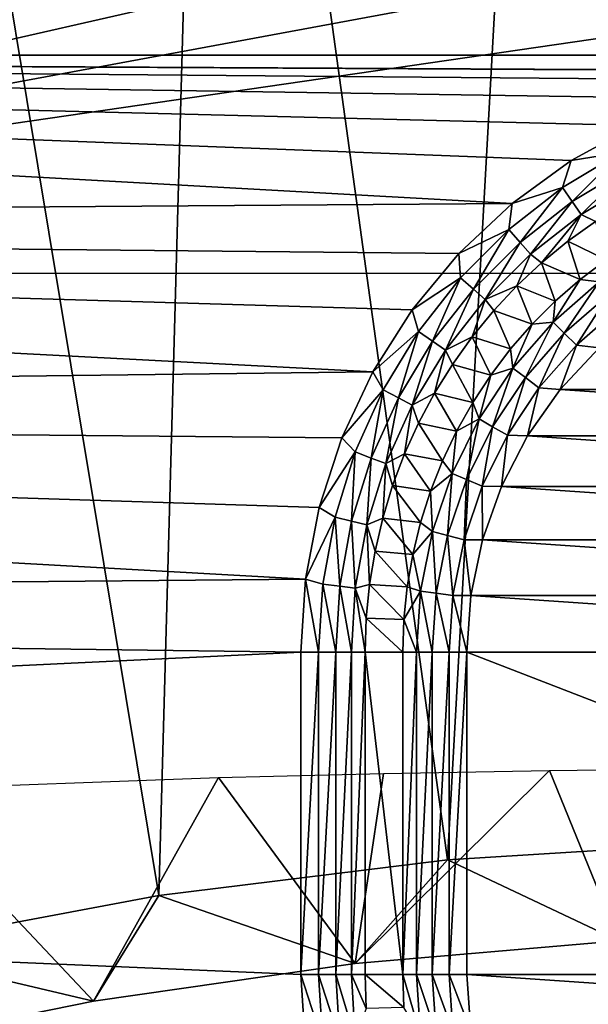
# Model space of a CAD drawing. Header units: millimetres. Extents: x -60 to 60, y -60 to 60.
# Tile 230 of 256: x -7.61 to -2.6, y 40.07 to 48.75. Entities that reach past the tile are written whole.
import ezdxf

# ---------------------------------------------------------------- set-up
doc = ezdxf.new("R2010")
doc.units = ezdxf.units.MM
doc.header["$LTSCALE"] = 81.481481
for name, color, linetype in [('209', 7, 'CONTINUOUS'), ('210', 7, 'CONTINUOUS'), ('249', 7, 'CONTINUOUS'), ('25', 7, 'CONTINUOUS'), ('27', 7, 'CONTINUOUS'), ('28', 7, 'CONTINUOUS'), ('3', 7, 'CONTINUOUS'), ('322', 7, 'CONTINUOUS'), ('6', 7, 'CONTINUOUS'), ('77', 7, 'CONTINUOUS'), ('79', 7, 'CONTINUOUS'), ('80', 7, 'CONTINUOUS'), ('81', 7, 'CONTINUOUS'), ('83', 7, 'CONTINUOUS'), ('84', 7, 'CONTINUOUS')]:
    doc.layers.add(name, color=color, linetype=linetype)

msp = doc.modelspace()

# ---------------------------------------------------------------- linework, layer by layer
at = {"layer": '209', "color": 151, "linetype": 'Continuous', "true_color": 0x7dbfed}
for points in [[(-2.9806, 56.8719, 28.5), (-1.2813, 41.4998, 28.5), (0, 56.95, 28.5), (-2.9806, 56.8719, 28.5)], [(-5.9529, 56.638, 28.5), (-3.8393, 41.3417, 28.5), (-2.9806, 56.8719, 28.5), (-5.9529, 56.638, 28.5)], [(-3.8393, 41.3417, 28.5), (-1.2813, 41.4998, 28.5), (-2.9806, 56.8719, 28.5), (-3.8393, 41.3417, 28.5)], [(-8.909, 56.2488, 28.5), (-6.3826, 41.026, 28.5), (-5.9529, 56.638, 28.5), (-8.909, 56.2488, 28.5)], [(-6.3826, 41.026, 28.5), (-3.8393, 41.3417, 28.5), (-5.9529, 56.638, 28.5), (-6.3826, 41.026, 28.5)], [(-8.9016, 40.5541, 28.5), (-6.3826, 41.026, 28.5), (-8.909, 56.2488, 28.5), (-8.9016, 40.5541, 28.5)]]:
    msp.add_3dface(points, dxfattribs=at)
at = {"layer": '210', "color": 151, "linetype": 'Continuous', "true_color": 0x7dbfed}
for points in [[(0, 53.0044, 25.5), (2.8985, 52.9251, 25.5), (-16.7506, 46.5094, 25.5), (0, 53.0044, 25.5)], [(-2.8985, 52.9251, 25.5), (0, 53.0044, 25.5), (-16.7506, 46.5094, 25.5), (-2.8985, 52.9251, 25.5)], [(-5.7882, 52.6874, 25.5), (-2.8985, 52.9251, 25.5), (-16.7506, 46.5094, 25.5), (-5.7882, 52.6874, 25.5)], [(2.8985, 52.9251, 25.5), (5.7882, 52.6874, 25.5), (-16.7506, 46.5094, 25.5), (2.8985, 52.9251, 25.5)], [(-8.6608, 52.292, 25.5), (-5.7882, 52.6874, 25.5), (-16.7506, 46.5094, 25.5), (-8.6608, 52.292, 25.5)], [(5.7882, 52.6874, 25.5), (8.6608, 52.292, 25.5), (-16.7506, 46.5094, 25.5), (5.7882, 52.6874, 25.5)], [(8.6608, 52.292, 25.5), (11.5072, 51.7402, 25.5), (-16.7506, 46.5094, 25.5), (8.6608, 52.292, 25.5)], [(11.5072, 51.7402, 25.5), (14.3194, 51.0335, 25.5), (-16.7506, 46.5094, 25.5), (11.5072, 51.7402, 25.5)], [(-16.7506, 46.5094, 25.5), (14.3194, 51.0335, 25.5), (16.7506, 46.5094, 25.5), (-16.7506, 46.5094, 25.5)]]:
    msp.add_3dface(points, dxfattribs=at)
at = {"layer": '249', "color": 151, "linetype": 'Continuous', "true_color": 0x7dbfed}
for points in [[(-1.2813, 41.4998, 28.5), (-3.8393, 41.3417, 28.5), (-2.3302, 40.6266, 25.6186), (-1.2813, 41.4998, 28.5)], [(-3.8393, 41.3417, 28.5), (-6.3826, 41.026, 28.5), (-4.6528, 40.4267, 25.6195), (-3.8393, 41.3417, 28.5)], [(-2.3302, 40.6266, 25.6186), (-3.8393, 41.3417, 28.5), (-4.6528, 40.4267, 25.6195), (-2.3302, 40.6266, 25.6186)], [(-6.3826, 41.026, 28.5), (-8.9016, 40.5541, 28.5), (-6.9603, 40.0944, 25.621), (-6.3826, 41.026, 28.5)], [(-4.6528, 40.4267, 25.6195), (-6.3826, 41.026, 28.5), (-6.9603, 40.0944, 25.621), (-4.6528, 40.4267, 25.6195)], [(-6.9603, 40.0944, 25.621), (-8.9016, 40.5541, 28.5), (-9.2452, 39.6306, 25.6232), (-6.9603, 40.0944, 25.621)]]:
    msp.add_3dface(points, dxfattribs=at)
at = {"layer": '25', "color": 7, "linetype": 'Continuous', "true_color": 0xf5f5f5}
for points in [[(-4.5657, 40.3291, -3.2343), (-4.2244, 40.0401, -3.5657), (-4.5559, 40.0304, -3.2343), (-4.5657, 40.3291, -3.2343)], [(-4.2343, 40.3291, -3.5657), (-4.2244, 40.0401, -3.5657), (-4.5657, 40.3291, -3.2343), (-4.2343, 40.3291, -3.5657)]]:
    msp.add_3dface(points, dxfattribs=at)
at = {"layer": '27', "color": 7, "linetype": 'Continuous', "true_color": 0xf5f5f5}
for points in [[(-2.5366, 46.9672, -3.2343), (-2.4418, 46.6303, -3.5657), (-2.7794, 46.7932, -3.2343), (-2.5366, 46.9672, -3.2343)], [(-2.7794, 46.7932, -3.2343), (-2.6722, 46.4556, -3.5657), (-3.0104, 46.6036, -3.2343), (-2.7794, 46.7932, -3.2343)], [(-2.4418, 46.6303, -3.5657), (-2.6722, 46.4556, -3.5657), (-2.7794, 46.7932, -3.2343), (-2.4418, 46.6303, -3.5657)], [(-3.0104, 46.6036, -3.2343), (-2.8901, 46.2655, -3.5657), (-3.2284, 46.3994, -3.2343), (-3.0104, 46.6036, -3.2343)], [(-2.6722, 46.4556, -3.5657), (-2.8901, 46.2655, -3.5657), (-3.0104, 46.6036, -3.2343), (-2.6722, 46.4556, -3.5657)], [(-3.2284, 46.3994, -3.2343), (-3.0946, 46.0611, -3.5657), (-3.4327, 46.1813, -3.2343), (-3.2284, 46.3994, -3.2343)], [(-2.8901, 46.2655, -3.5657), (-3.0946, 46.0611, -3.5657), (-3.2284, 46.3994, -3.2343), (-2.8901, 46.2655, -3.5657)], [(-3.4327, 46.1813, -3.2343), (-3.2846, 45.8432, -3.5657), (-3.6222, 45.9504, -3.2343), (-3.4327, 46.1813, -3.2343)], [(-3.0946, 46.0611, -3.5657), (-3.2846, 45.8432, -3.5657), (-3.4327, 46.1813, -3.2343), (-3.0946, 46.0611, -3.5657)], [(-3.6222, 45.9504, -3.2343), (-3.4593, 45.6128, -3.5657), (-3.7962, 45.7075, -3.2343), (-3.6222, 45.9504, -3.2343)], [(-3.2846, 45.8432, -3.5657), (-3.4593, 45.6128, -3.5657), (-3.6222, 45.9504, -3.2343), (-3.2846, 45.8432, -3.5657)], [(-3.7962, 45.7075, -3.2343), (-3.6179, 45.371, -3.5657), (-3.954, 45.4538, -3.2343), (-3.7962, 45.7075, -3.2343)], [(-3.4593, 45.6128, -3.5657), (-3.6179, 45.371, -3.5657), (-3.7962, 45.7075, -3.2343), (-3.4593, 45.6128, -3.5657)], [(-3.954, 45.4538, -3.2343), (-3.7596, 45.119, -3.5657), (-4.0948, 45.1903, -3.2343), (-3.954, 45.4538, -3.2343)], [(-3.6179, 45.371, -3.5657), (-3.7596, 45.119, -3.5657), (-3.954, 45.4538, -3.2343), (-3.6179, 45.371, -3.5657)], [(-4.0948, 45.1903, -3.2343), (-3.8838, 44.8579, -3.5657), (-4.2181, 44.9182, -3.2343), (-4.0948, 45.1903, -3.2343)], [(-3.7596, 45.119, -3.5657), (-3.8838, 44.8579, -3.5657), (-4.0948, 45.1903, -3.2343), (-3.7596, 45.119, -3.5657)], [(-4.2181, 44.9182, -3.2343), (-3.9898, 44.5889, -3.5657), (-4.3234, 44.6385, -3.2343), (-4.2181, 44.9182, -3.2343)], [(-3.8838, 44.8579, -3.5657), (-3.9898, 44.5889, -3.5657), (-4.2181, 44.9182, -3.2343), (-3.8838, 44.8579, -3.5657)], [(-4.3234, 44.6385, -3.2343), (-4.0773, 44.3134, -3.5657), (-4.4101, 44.3526, -3.2343), (-4.3234, 44.6385, -3.2343)], [(-3.9898, 44.5889, -3.5657), (-4.0773, 44.3134, -3.5657), (-4.3234, 44.6385, -3.2343), (-3.9898, 44.5889, -3.5657)], [(-4.4101, 44.3526, -3.2343), (-4.1458, 44.0324, -3.5657), (-4.478, 44.0617, -3.2343), (-4.4101, 44.3526, -3.2343)], [(-4.0773, 44.3134, -3.5657), (-4.1458, 44.0324, -3.5657), (-4.4101, 44.3526, -3.2343), (-4.0773, 44.3134, -3.5657)], [(-4.478, 44.0617, -3.2343), (-4.1949, 43.7475, -3.5657), (-4.5266, 43.7669, -3.2343), (-4.478, 44.0617, -3.2343)], [(-4.1458, 44.0324, -3.5657), (-4.1949, 43.7475, -3.5657), (-4.478, 44.0617, -3.2343), (-4.1458, 44.0324, -3.5657)], [(-4.5266, 43.7669, -3.2343), (-4.2244, 43.4599, -3.5657), (-4.5559, 43.4696, -3.2343), (-4.5266, 43.7669, -3.2343)], [(-4.1949, 43.7475, -3.5657), (-4.2244, 43.4599, -3.5657), (-4.5266, 43.7669, -3.2343), (-4.1949, 43.7475, -3.5657)], [(-4.5559, 43.4696, -3.2343), (-4.2343, 43.1709, -3.5657), (-4.5657, 43.1709, -3.2343), (-4.5559, 43.4696, -3.2343)], [(-4.2244, 43.4599, -3.5657), (-4.2343, 43.1709, -3.5657), (-4.5559, 43.4696, -3.2343), (-4.2244, 43.4599, -3.5657)]]:
    msp.add_3dface(points, dxfattribs=at)
at = {"layer": '28', "color": 7, "linetype": 'Continuous', "true_color": 0xf5f5f5}
for points in [[(-4.2343, 43.1709, -3.5657), (-4.2343, 40.3291, -3.5657), (-4.5657, 43.1709, -3.2343), (-4.2343, 43.1709, -3.5657)], [(-4.2343, 40.3291, -3.5657), (-4.5657, 40.3291, -3.2343), (-4.5657, 43.1709, -3.2343), (-4.2343, 40.3291, -3.5657)]]:
    msp.add_3dface(points, dxfattribs=at)
at = {"layer": '3', "color": 7, "linetype": 'Continuous', "true_color": 0xf5f5f5}
for points in [[(-24.2131, 49.7933, -3), (26.8289, 48.4341, -3), (-26.8289, 48.4341, -3), (-24.2131, 49.7933, -3)], [(24.2131, 49.7933, -3), (26.8289, 48.4341, -3), (-24.2131, 49.7933, -3), (24.2131, 49.7933, -3)], [(-29.3686, 46.9375, -3), (-26.8289, 48.4341, -3), (-3.2709, 47.1247, -3), (-29.3686, 46.9375, -3)], [(-1.5857, 48.0512, -3), (-26.8289, 48.4341, -3), (-0.9616, 48.2114, -3), (-1.5857, 48.0512, -3)], [(-0.9616, 48.2114, -3), (-26.8289, 48.4341, -3), (-0.3222, 48.2922, -3), (-0.9616, 48.2114, -3)], [(-0.3222, 48.2922, -3), (-26.8289, 48.4341, -3), (0.3222, 48.2922, -3), (-0.3222, 48.2922, -3)], [(-3.2709, 47.1247, -3), (-26.8289, 48.4341, -3), (-2.7496, 47.5035, -3), (-3.2709, 47.1247, -3)], [(-2.7496, 47.5035, -3), (-26.8289, 48.4341, -3), (-2.1849, 47.8139, -3), (-2.7496, 47.5035, -3)], [(-2.1849, 47.8139, -3), (-26.8289, 48.4341, -3), (-1.5857, 48.0512, -3), (-2.1849, 47.8139, -3)], [(-26.8289, 48.4341, -3), (26.8289, 48.4341, -3), (0.3222, 48.2922, -3), (-26.8289, 48.4341, -3)], [(-3.7407, 46.6835, -3), (-29.3686, 46.9375, -3), (-3.2709, 47.1247, -3), (-3.7407, 46.6835, -3)], [(-31.8251, 45.3079, -3), (-29.3686, 46.9375, -3), (-4.4967, 45.6429, -3), (-31.8251, 45.3079, -3)], [(-4.4967, 45.6429, -3), (-29.3686, 46.9375, -3), (-4.1515, 46.187, -3), (-4.4967, 45.6429, -3)], [(-4.1515, 46.187, -3), (-29.3686, 46.9375, -3), (-3.7407, 46.6835, -3), (-4.1515, 46.187, -3)], [(-4.7711, 45.0598, -3), (-31.8251, 45.3079, -3), (-4.4967, 45.6429, -3), (-4.7711, 45.0598, -3)], [(-34.1914, 43.5499, -3), (-31.8251, 45.3079, -3), (-5.0909, 43.8139, -3), (-34.1914, 43.5499, -3)], [(-5.0909, 43.8139, -3), (-31.8251, 45.3079, -3), (-4.9702, 44.4469, -3), (-5.0909, 43.8139, -3)], [(-4.9702, 44.4469, -3), (-31.8251, 45.3079, -3), (-4.7711, 45.0598, -3), (-4.9702, 44.4469, -3)], [(-5.1314, 43.1709, -3), (-34.1914, 43.5499, -3), (-5.0909, 43.8139, -3), (-5.1314, 43.1709, -3)], [(-36.4608, 41.6684, -3), (-34.1914, 43.5499, -3), (-5.1314, 43.1709, -3), (-36.4608, 41.6684, -3)], [(-5.1314, 40.3291, -3), (-36.4608, 41.6684, -3), (-5.1314, 43.1709, -3), (-5.1314, 40.3291, -3)], [(-38.6268, 39.6689, -3), (-36.4608, 41.6684, -3), (-5.0909, 39.6861, -3), (-38.6268, 39.6689, -3)], [(-36.4608, 41.6684, -3), (-5.1314, 40.3291, -3), (-5.0909, 39.6861, -3), (-36.4608, 41.6684, -3)]]:
    msp.add_3dface(points, dxfattribs=at)
at = {"layer": '322', "color": 151, "linetype": 'Continuous', "true_color": 0x7dbfed}
for points in [[(-4.4046, 42.1025, 24.4654), (-4.6528, 40.4267, 25.6195), (-5.8567, 42.0653, 24.3632), (-4.4046, 42.1025, 24.4654)], [(-2.9422, 42.1292, 24.5388), (-4.6528, 40.4267, 25.6195), (-4.4046, 42.1025, 24.4654), (-2.9422, 42.1292, 24.5388)], [(-2.3302, 40.6266, 25.6186), (-4.6528, 40.4267, 25.6195), (-2.9422, 42.1292, 24.5388), (-2.3302, 40.6266, 25.6186)], [(-1.4729, 42.1453, 24.583), (-2.3302, 40.6266, 25.6186), (-2.9422, 42.1292, 24.5388), (-1.4729, 42.1453, 24.583)], [(-5.8567, 42.0653, 24.3632), (-6.9603, 40.0944, 25.621), (-8.7178, 41.9603, 24.0747), (-5.8567, 42.0653, 24.3632)], [(-4.6528, 40.4267, 25.6195), (-6.9603, 40.0944, 25.621), (-5.8567, 42.0653, 24.3632), (-4.6528, 40.4267, 25.6195)], [(-6.9603, 40.0944, 25.621), (-9.2452, 39.6306, 25.6232), (-8.7178, 41.9603, 24.0747), (-6.9603, 40.0944, 25.621)]]:
    msp.add_3dface(points, dxfattribs=at)
at = {"layer": '6', "color": 7, "linetype": 'Continuous', "true_color": 0xf5f5f5}
for points in [[(-2.5041, 45.852, -3.8), (2.8459, 45.4861, -3.8), (-2.8459, 45.4861, -3.8), (-2.5041, 45.852, -3.8)], [(-2.8459, 45.4861, -3.8), (3.1346, 45.077, -3.8), (-3.1346, 45.077, -3.8), (-2.8459, 45.4861, -3.8)], [(2.8459, 45.4861, -3.8), (3.1346, 45.077, -3.8), (-2.8459, 45.4861, -3.8), (2.8459, 45.4861, -3.8)], [(-3.1346, 45.077, -3.8), (3.365, 44.6324, -3.8), (-3.365, 44.6324, -3.8), (-3.1346, 45.077, -3.8)], [(3.1346, 45.077, -3.8), (3.365, 44.6324, -3.8), (-3.1346, 45.077, -3.8), (3.1346, 45.077, -3.8)], [(-3.365, 44.6324, -3.8), (3.5326, 44.1606, -3.8), (-3.5326, 44.1606, -3.8), (-3.365, 44.6324, -3.8)], [(3.365, 44.6324, -3.8), (3.5326, 44.1606, -3.8), (-3.365, 44.6324, -3.8), (3.365, 44.6324, -3.8)], [(-3.5326, 44.1606, -3.8), (3.6345, 43.6703, -3.8), (-3.6345, 43.6703, -3.8), (-3.5326, 44.1606, -3.8)], [(3.5326, 44.1606, -3.8), (3.6345, 43.6703, -3.8), (-3.5326, 44.1606, -3.8), (3.5326, 44.1606, -3.8)], [(-3.6345, 43.6703, -3.8), (3.6686, 43.1709, -3.8), (-3.6686, 43.1709, -3.8), (-3.6345, 43.6703, -3.8)], [(3.6345, 43.6703, -3.8), (3.6686, 43.1709, -3.8), (-3.6345, 43.6703, -3.8), (3.6345, 43.6703, -3.8)], [(3.6686, 43.1709, -3.8), (3.6686, 40.3291, -3.8), (-3.6686, 43.1709, -3.8), (3.6686, 43.1709, -3.8)], [(3.6686, 40.3291, -3.8), (-3.6686, 40.3291, -3.8), (-3.6686, 43.1709, -3.8), (3.6686, 40.3291, -3.8)], [(3.6345, 39.8297, -3.8), (-3.6686, 40.3291, -3.8), (3.6686, 40.3291, -3.8), (3.6345, 39.8297, -3.8)], [(-3.6345, 39.8297, -3.8), (-3.6686, 40.3291, -3.8), (3.6345, 39.8297, -3.8), (-3.6345, 39.8297, -3.8)]]:
    msp.add_3dface(points, dxfattribs=at)
at = {"layer": '77', "color": 7, "linetype": 'Continuous', "true_color": 0xf5f5f5}
for points in [[(-5.0909, 39.6861, -3), (-5.1314, 40.3291, -3), (-4.939, 39.7293, -3.0154), (-5.0909, 39.6861, -3)], [(-4.939, 39.7293, -3.0154), (-5.1314, 40.3291, -3), (-4.9753, 40.3291, -3.0154), (-4.939, 39.7293, -3.0154)], [(-4.939, 39.7293, -3.0154), (-4.9753, 40.3291, -3.0154), (-4.7899, 39.7475, -3.061), (-4.939, 39.7293, -3.0154)], [(-4.7899, 39.7475, -3.061), (-4.9753, 40.3291, -3.0154), (-4.8251, 40.3291, -3.061), (-4.7899, 39.7475, -3.061)], [(-4.7899, 39.7475, -3.061), (-4.8251, 40.3291, -3.061), (-4.6525, 39.7641, -3.135), (-4.7899, 39.7475, -3.061)], [(-4.6525, 39.7641, -3.135), (-4.8251, 40.3291, -3.061), (-4.6867, 40.3291, -3.135), (-4.6525, 39.7641, -3.135)], [(-4.5559, 40.0304, -3.2343), (-4.6525, 39.7641, -3.135), (-4.6867, 40.3291, -3.135), (-4.5559, 40.0304, -3.2343)], [(-4.5657, 40.3291, -3.2343), (-4.5559, 40.0304, -3.2343), (-4.6867, 40.3291, -3.135), (-4.5657, 40.3291, -3.2343)]]:
    msp.add_3dface(points, dxfattribs=at)
at = {"layer": '79', "color": 7, "linetype": 'Continuous', "true_color": 0xf5f5f5}
for points in [[(-2.7496, 47.5035, -3), (-2.1849, 47.8139, -3), (-2.3121, 47.5764, -3.0154), (-2.7496, 47.5035, -3)], [(-2.8263, 47.2655, -3.0154), (-2.7496, 47.5035, -3), (-2.3121, 47.5764, -3.0154), (-2.8263, 47.2655, -3.0154)], [(-2.8263, 47.2655, -3.0154), (-2.3121, 47.5764, -3.0154), (-2.741, 47.1419, -3.061), (-2.8263, 47.2655, -3.0154)], [(-2.741, 47.1419, -3.061), (-2.3121, 47.5764, -3.0154), (-2.2423, 47.4433, -3.061), (-2.741, 47.1419, -3.061)], [(-3.2709, 47.1247, -3), (-2.7496, 47.5035, -3), (-2.8263, 47.2655, -3.0154), (-3.2709, 47.1247, -3)], [(-2.741, 47.1419, -3.061), (-2.2423, 47.4433, -3.061), (-2.6623, 47.028, -3.135), (-2.741, 47.1419, -3.061)], [(-2.6623, 47.028, -3.135), (-2.2423, 47.4433, -3.061), (-2.178, 47.3208, -3.135), (-2.6623, 47.028, -3.135)], [(-2.5366, 46.9672, -3.2343), (-2.6623, 47.028, -3.135), (-2.178, 47.3208, -3.135), (-2.5366, 46.9672, -3.2343)], [(-3.2992, 46.895, -3.0154), (-3.2709, 47.1247, -3), (-2.8263, 47.2655, -3.0154), (-3.2992, 46.895, -3.0154)], [(-3.2992, 46.895, -3.0154), (-2.8263, 47.2655, -3.0154), (-3.1996, 46.7826, -3.061), (-3.2992, 46.895, -3.0154)], [(-3.1996, 46.7826, -3.061), (-2.8263, 47.2655, -3.0154), (-2.741, 47.1419, -3.061), (-3.1996, 46.7826, -3.061)], [(-3.7407, 46.6835, -3), (-3.2709, 47.1247, -3), (-3.2992, 46.895, -3.0154), (-3.7407, 46.6835, -3)], [(-3.1996, 46.7826, -3.061), (-2.741, 47.1419, -3.061), (-3.1078, 46.679, -3.135), (-3.1996, 46.7826, -3.061)], [(-3.1078, 46.679, -3.135), (-2.741, 47.1419, -3.061), (-2.6623, 47.028, -3.135), (-3.1078, 46.679, -3.135)], [(-3.0104, 46.6036, -3.2343), (-3.1078, 46.679, -3.135), (-2.6623, 47.028, -3.135), (-3.0104, 46.6036, -3.2343)], [(-2.7794, 46.7932, -3.2343), (-3.0104, 46.6036, -3.2343), (-2.6623, 47.028, -3.135), (-2.7794, 46.7932, -3.2343)], [(-2.5366, 46.9672, -3.2343), (-2.7794, 46.7932, -3.2343), (-2.6623, 47.028, -3.135), (-2.5366, 46.9672, -3.2343)], [(-3.7241, 46.4702, -3.0154), (-3.7407, 46.6835, -3), (-3.2992, 46.895, -3.0154), (-3.7241, 46.4702, -3.0154)], [(-3.7241, 46.4702, -3.0154), (-3.2992, 46.895, -3.0154), (-3.6116, 46.3706, -3.061), (-3.7241, 46.4702, -3.0154)], [(-3.6116, 46.3706, -3.061), (-3.2992, 46.895, -3.0154), (-3.1996, 46.7826, -3.061), (-3.6116, 46.3706, -3.061)], [(-3.6116, 46.3706, -3.061), (-3.1996, 46.7826, -3.061), (-3.508, 46.2788, -3.135), (-3.6116, 46.3706, -3.061)], [(-3.508, 46.2788, -3.135), (-3.1996, 46.7826, -3.061), (-3.1078, 46.679, -3.135), (-3.508, 46.2788, -3.135)], [(-4.1515, 46.187, -3), (-3.7407, 46.6835, -3), (-3.7241, 46.4702, -3.0154), (-4.1515, 46.187, -3)], [(-3.2284, 46.3994, -3.2343), (-3.508, 46.2788, -3.135), (-3.1078, 46.679, -3.135), (-3.2284, 46.3994, -3.2343)], [(-3.0104, 46.6036, -3.2343), (-3.2284, 46.3994, -3.2343), (-3.1078, 46.679, -3.135), (-3.0104, 46.6036, -3.2343)], [(-4.0946, 45.9972, -3.0154), (-4.1515, 46.187, -3), (-3.7241, 46.4702, -3.0154), (-4.0946, 45.9972, -3.0154)], [(-4.0946, 45.9972, -3.0154), (-3.7241, 46.4702, -3.0154), (-3.971, 45.9119, -3.061), (-4.0946, 45.9972, -3.0154)], [(-3.971, 45.9119, -3.061), (-3.7241, 46.4702, -3.0154), (-3.6116, 46.3706, -3.061), (-3.971, 45.9119, -3.061)], [(-3.971, 45.9119, -3.061), (-3.6116, 46.3706, -3.061), (-3.857, 45.8333, -3.135), (-3.971, 45.9119, -3.061)], [(-3.857, 45.8333, -3.135), (-3.6116, 46.3706, -3.061), (-3.508, 46.2788, -3.135), (-3.857, 45.8333, -3.135)], [(-3.2284, 46.3994, -3.2343), (-3.4327, 46.1813, -3.2343), (-3.508, 46.2788, -3.135), (-3.2284, 46.3994, -3.2343)], [(-3.6222, 45.9504, -3.2343), (-3.857, 45.8333, -3.135), (-3.508, 46.2788, -3.135), (-3.6222, 45.9504, -3.2343)], [(-3.4327, 46.1813, -3.2343), (-3.6222, 45.9504, -3.2343), (-3.508, 46.2788, -3.135), (-3.4327, 46.1813, -3.2343)], [(-4.4967, 45.6429, -3), (-4.1515, 46.187, -3), (-4.0946, 45.9972, -3.0154), (-4.4967, 45.6429, -3)], [(-4.4054, 45.4831, -3.0154), (-4.4967, 45.6429, -3), (-4.0946, 45.9972, -3.0154), (-4.4054, 45.4831, -3.0154)], [(-4.4054, 45.4831, -3.0154), (-4.0946, 45.9972, -3.0154), (-4.2724, 45.4133, -3.061), (-4.4054, 45.4831, -3.0154)], [(-4.2724, 45.4133, -3.061), (-4.0946, 45.9972, -3.0154), (-3.971, 45.9119, -3.061), (-4.2724, 45.4133, -3.061)], [(-4.2724, 45.4133, -3.061), (-3.971, 45.9119, -3.061), (-4.1498, 45.3489, -3.135), (-4.2724, 45.4133, -3.061)], [(-4.1498, 45.3489, -3.135), (-3.971, 45.9119, -3.061), (-3.857, 45.8333, -3.135), (-4.1498, 45.3489, -3.135)], [(-3.6222, 45.9504, -3.2343), (-3.7962, 45.7075, -3.2343), (-3.857, 45.8333, -3.135), (-3.6222, 45.9504, -3.2343)], [(-3.954, 45.4538, -3.2343), (-4.1498, 45.3489, -3.135), (-3.857, 45.8333, -3.135), (-3.954, 45.4538, -3.2343)], [(-3.7962, 45.7075, -3.2343), (-3.954, 45.4538, -3.2343), (-3.857, 45.8333, -3.135), (-3.7962, 45.7075, -3.2343)], [(-4.7711, 45.0598, -3), (-4.4967, 45.6429, -3), (-4.4054, 45.4831, -3.0154), (-4.7711, 45.0598, -3)], [(-4.652, 44.9352, -3.0154), (-4.7711, 45.0598, -3), (-4.4054, 45.4831, -3.0154), (-4.652, 44.9352, -3.0154)], [(-4.652, 44.9352, -3.0154), (-4.4054, 45.4831, -3.0154), (-4.5115, 44.8819, -3.061), (-4.652, 44.9352, -3.0154)], [(-4.5115, 44.8819, -3.061), (-4.4054, 45.4831, -3.0154), (-4.2724, 45.4133, -3.061), (-4.5115, 44.8819, -3.061)], [(-4.5115, 44.8819, -3.061), (-4.2724, 45.4133, -3.061), (-4.3821, 44.8329, -3.135), (-4.5115, 44.8819, -3.061)], [(-4.3821, 44.8329, -3.135), (-4.2724, 45.4133, -3.061), (-4.1498, 45.3489, -3.135), (-4.3821, 44.8329, -3.135)], [(-3.954, 45.4538, -3.2343), (-4.0948, 45.1903, -3.2343), (-4.1498, 45.3489, -3.135), (-3.954, 45.4538, -3.2343)], [(-4.2181, 44.9182, -3.2343), (-4.3821, 44.8329, -3.135), (-4.1498, 45.3489, -3.135), (-4.2181, 44.9182, -3.2343)], [(-4.0948, 45.1903, -3.2343), (-4.2181, 44.9182, -3.2343), (-4.1498, 45.3489, -3.135), (-4.0948, 45.1903, -3.2343)], [(-4.9702, 44.4469, -3), (-4.7711, 45.0598, -3), (-4.652, 44.9352, -3.0154), (-4.9702, 44.4469, -3)], [(-4.8307, 44.3616, -3.0154), (-4.9702, 44.4469, -3), (-4.652, 44.9352, -3.0154), (-4.8307, 44.3616, -3.0154)], [(-4.8307, 44.3616, -3.0154), (-4.652, 44.9352, -3.0154), (-4.6849, 44.3257, -3.061), (-4.8307, 44.3616, -3.0154)], [(-4.6849, 44.3257, -3.061), (-4.652, 44.9352, -3.0154), (-4.5115, 44.8819, -3.061), (-4.6849, 44.3257, -3.061)], [(-4.6849, 44.3257, -3.061), (-4.5115, 44.8819, -3.061), (-4.5505, 44.2925, -3.135), (-4.6849, 44.3257, -3.061)], [(-4.5505, 44.2925, -3.135), (-4.5115, 44.8819, -3.061), (-4.3821, 44.8329, -3.135), (-4.5505, 44.2925, -3.135)], [(-4.2181, 44.9182, -3.2343), (-4.3234, 44.6385, -3.2343), (-4.3821, 44.8329, -3.135), (-4.2181, 44.9182, -3.2343)], [(-4.4101, 44.3526, -3.2343), (-4.5505, 44.2925, -3.135), (-4.3821, 44.8329, -3.135), (-4.4101, 44.3526, -3.2343)], [(-4.3234, 44.6385, -3.2343), (-4.4101, 44.3526, -3.2343), (-4.3821, 44.8329, -3.135), (-4.3234, 44.6385, -3.2343)], [(-5.0909, 43.8139, -3), (-4.9702, 44.4469, -3), (-4.8307, 44.3616, -3.0154), (-5.0909, 43.8139, -3)], [(-4.939, 43.7707, -3.0154), (-5.0909, 43.8139, -3), (-4.8307, 44.3616, -3.0154), (-4.939, 43.7707, -3.0154)], [(-4.939, 43.7707, -3.0154), (-4.8307, 44.3616, -3.0154), (-4.7899, 43.7525, -3.061), (-4.939, 43.7707, -3.0154)], [(-4.7899, 43.7525, -3.061), (-4.8307, 44.3616, -3.0154), (-4.6849, 44.3257, -3.061), (-4.7899, 43.7525, -3.061)], [(-4.4101, 44.3526, -3.2343), (-4.478, 44.0617, -3.2343), (-4.5505, 44.2925, -3.135), (-4.4101, 44.3526, -3.2343)], [(-4.7899, 43.7525, -3.061), (-4.6849, 44.3257, -3.061), (-4.6525, 43.7359, -3.135), (-4.7899, 43.7525, -3.061)], [(-4.6525, 43.7359, -3.135), (-4.6849, 44.3257, -3.061), (-4.5505, 44.2925, -3.135), (-4.6525, 43.7359, -3.135)], [(-4.5266, 43.7669, -3.2343), (-4.6525, 43.7359, -3.135), (-4.5505, 44.2925, -3.135), (-4.5266, 43.7669, -3.2343)], [(-4.478, 44.0617, -3.2343), (-4.5266, 43.7669, -3.2343), (-4.5505, 44.2925, -3.135), (-4.478, 44.0617, -3.2343)], [(-5.1314, 43.1709, -3), (-5.0909, 43.8139, -3), (-4.9753, 43.1709, -3.0154), (-5.1314, 43.1709, -3)], [(-4.9753, 43.1709, -3.0154), (-5.0909, 43.8139, -3), (-4.939, 43.7707, -3.0154), (-4.9753, 43.1709, -3.0154)], [(-4.9753, 43.1709, -3.0154), (-4.939, 43.7707, -3.0154), (-4.8251, 43.1709, -3.061), (-4.9753, 43.1709, -3.0154)], [(-4.8251, 43.1709, -3.061), (-4.939, 43.7707, -3.0154), (-4.7899, 43.7525, -3.061), (-4.8251, 43.1709, -3.061)], [(-4.8251, 43.1709, -3.061), (-4.7899, 43.7525, -3.061), (-4.6867, 43.1709, -3.135), (-4.8251, 43.1709, -3.061)], [(-4.6867, 43.1709, -3.135), (-4.7899, 43.7525, -3.061), (-4.6525, 43.7359, -3.135), (-4.6867, 43.1709, -3.135)], [(-4.5266, 43.7669, -3.2343), (-4.5559, 43.4696, -3.2343), (-4.6525, 43.7359, -3.135), (-4.5266, 43.7669, -3.2343)], [(-4.5657, 43.1709, -3.2343), (-4.6867, 43.1709, -3.135), (-4.6525, 43.7359, -3.135), (-4.5657, 43.1709, -3.2343)], [(-4.5559, 43.4696, -3.2343), (-4.5657, 43.1709, -3.2343), (-4.6525, 43.7359, -3.135), (-4.5559, 43.4696, -3.2343)]]:
    msp.add_3dface(points, dxfattribs=at)
at = {"layer": '80', "color": 7, "linetype": 'Continuous', "true_color": 0xf5f5f5}
for points in [[(-5.1314, 40.3291, -3), (-5.1314, 43.1709, -3), (-4.9753, 43.1709, -3.0154), (-5.1314, 40.3291, -3)], [(-4.9753, 40.3291, -3.0154), (-5.1314, 40.3291, -3), (-4.9753, 43.1709, -3.0154), (-4.9753, 40.3291, -3.0154)], [(-4.8251, 40.3291, -3.061), (-4.9753, 40.3291, -3.0154), (-4.8251, 43.1709, -3.061), (-4.8251, 40.3291, -3.061)], [(-4.9753, 40.3291, -3.0154), (-4.9753, 43.1709, -3.0154), (-4.8251, 43.1709, -3.061), (-4.9753, 40.3291, -3.0154)], [(-4.8251, 40.3291, -3.061), (-4.8251, 43.1709, -3.061), (-4.6867, 43.1709, -3.135), (-4.8251, 40.3291, -3.061)], [(-4.6867, 40.3291, -3.135), (-4.8251, 40.3291, -3.061), (-4.6867, 43.1709, -3.135), (-4.6867, 40.3291, -3.135)], [(-4.5657, 43.1709, -3.2343), (-4.6867, 40.3291, -3.135), (-4.6867, 43.1709, -3.135), (-4.5657, 43.1709, -3.2343)], [(-4.5657, 43.1709, -3.2343), (-4.5657, 40.3291, -3.2343), (-4.6867, 40.3291, -3.135), (-4.5657, 43.1709, -3.2343)]]:
    msp.add_3dface(points, dxfattribs=at)
at = {"layer": '81', "color": 7, "linetype": 'Continuous', "true_color": 0xf5f5f5}
for points in [[(-4.2343, 40.3291, -3.5657), (-4.1133, 40.3291, -3.665), (-4.0782, 39.7922, -3.665), (-4.2343, 40.3291, -3.5657)], [(-4.2244, 40.0401, -3.5657), (-4.2343, 40.3291, -3.5657), (-4.0782, 39.7922, -3.665), (-4.2244, 40.0401, -3.5657)], [(-4.1133, 40.3291, -3.665), (-3.9409, 39.8102, -3.739), (-4.0782, 39.7922, -3.665), (-4.1133, 40.3291, -3.665)], [(-3.9749, 40.3291, -3.739), (-3.9409, 39.8102, -3.739), (-4.1133, 40.3291, -3.665), (-3.9749, 40.3291, -3.739)], [(-3.9749, 40.3291, -3.739), (-3.792, 39.8298, -3.7846), (-3.9409, 39.8102, -3.739), (-3.9749, 40.3291, -3.739)], [(-3.8247, 40.3291, -3.7846), (-3.792, 39.8298, -3.7846), (-3.9749, 40.3291, -3.739), (-3.8247, 40.3291, -3.7846)], [(-3.8247, 40.3291, -3.7846), (-3.6345, 39.8297, -3.8), (-3.792, 39.8298, -3.7846), (-3.8247, 40.3291, -3.7846)], [(-3.6686, 40.3291, -3.8), (-3.6345, 39.8297, -3.8), (-3.8247, 40.3291, -3.7846), (-3.6686, 40.3291, -3.8)]]:
    msp.add_3dface(points, dxfattribs=at)
at = {"layer": '83', "color": 7, "linetype": 'Continuous', "true_color": 0xf5f5f5}
for points in [[(-2.6722, 46.4556, -3.5657), (-2.4418, 46.6303, -3.5657), (-2.504, 46.4343, -3.665), (-2.6722, 46.4556, -3.5657)], [(-2.8901, 46.2655, -3.5657), (-2.6722, 46.4556, -3.5657), (-2.9086, 46.0795, -3.665), (-2.8901, 46.2655, -3.5657)], [(-2.6722, 46.4556, -3.5657), (-2.504, 46.4343, -3.665), (-2.9086, 46.0795, -3.665), (-2.6722, 46.4556, -3.5657)], [(-2.504, 46.4343, -3.665), (-2.8107, 45.9816, -3.739), (-2.9086, 46.0795, -3.665), (-2.504, 46.4343, -3.665)], [(-2.4198, 46.3245, -3.739), (-2.8107, 45.9816, -3.739), (-2.504, 46.4343, -3.665), (-2.4198, 46.3245, -3.739)], [(-3.0946, 46.0611, -3.5657), (-2.8901, 46.2655, -3.5657), (-2.9086, 46.0795, -3.665), (-3.0946, 46.0611, -3.5657)], [(-2.4198, 46.3245, -3.739), (-2.7045, 45.8754, -3.7846), (-2.8107, 45.9816, -3.739), (-2.4198, 46.3245, -3.739)], [(-2.3283, 46.2053, -3.7846), (-2.7045, 45.8754, -3.7846), (-2.4198, 46.3245, -3.739), (-2.3283, 46.2053, -3.7846)], [(-2.3283, 46.2053, -3.7846), (-2.5041, 45.852, -3.8), (-2.7045, 45.8754, -3.7846), (-2.3283, 46.2053, -3.7846)], [(-3.2846, 45.8432, -3.5657), (-3.0946, 46.0611, -3.5657), (-3.2633, 45.675, -3.665), (-3.2846, 45.8432, -3.5657)], [(-2.9086, 46.0795, -3.665), (-3.1535, 45.5907, -3.739), (-3.2633, 45.675, -3.665), (-2.9086, 46.0795, -3.665)], [(-3.0946, 46.0611, -3.5657), (-2.9086, 46.0795, -3.665), (-3.2633, 45.675, -3.665), (-3.0946, 46.0611, -3.5657)], [(-2.8107, 45.9816, -3.739), (-3.1535, 45.5907, -3.739), (-2.9086, 46.0795, -3.665), (-2.8107, 45.9816, -3.739)], [(-2.8107, 45.9816, -3.739), (-3.0343, 45.4993, -3.7846), (-3.1535, 45.5907, -3.739), (-2.8107, 45.9816, -3.739)], [(-2.7045, 45.8754, -3.7846), (-3.0343, 45.4993, -3.7846), (-2.8107, 45.9816, -3.739), (-2.7045, 45.8754, -3.7846)], [(-3.4593, 45.6128, -3.5657), (-3.2846, 45.8432, -3.5657), (-3.2633, 45.675, -3.665), (-3.4593, 45.6128, -3.5657)], [(-2.7045, 45.8754, -3.7846), (-2.8459, 45.4861, -3.8), (-3.0343, 45.4993, -3.7846), (-2.7045, 45.8754, -3.7846)], [(-2.5041, 45.852, -3.8), (-2.8459, 45.4861, -3.8), (-2.7045, 45.8754, -3.7846), (-2.5041, 45.852, -3.8)], [(-3.4593, 45.6128, -3.5657), (-3.2633, 45.675, -3.665), (-3.5623, 45.2276, -3.665), (-3.4593, 45.6128, -3.5657)], [(-3.2633, 45.675, -3.665), (-3.4424, 45.1584, -3.739), (-3.5623, 45.2276, -3.665), (-3.2633, 45.675, -3.665)], [(-3.1535, 45.5907, -3.739), (-3.4424, 45.1584, -3.739), (-3.2633, 45.675, -3.665), (-3.1535, 45.5907, -3.739)], [(-3.6179, 45.371, -3.5657), (-3.4593, 45.6128, -3.5657), (-3.5623, 45.2276, -3.665), (-3.6179, 45.371, -3.5657)], [(-3.1535, 45.5907, -3.739), (-3.3123, 45.0833, -3.7846), (-3.4424, 45.1584, -3.739), (-3.1535, 45.5907, -3.739)], [(-3.0343, 45.4993, -3.7846), (-3.3123, 45.0833, -3.7846), (-3.1535, 45.5907, -3.739), (-3.0343, 45.4993, -3.7846)], [(-3.0343, 45.4993, -3.7846), (-3.1346, 45.077, -3.8), (-3.3123, 45.0833, -3.7846), (-3.0343, 45.4993, -3.7846)], [(-2.8459, 45.4861, -3.8), (-3.1346, 45.077, -3.8), (-3.0343, 45.4993, -3.7846), (-2.8459, 45.4861, -3.8)], [(-3.7596, 45.119, -3.5657), (-3.6179, 45.371, -3.5657), (-3.5623, 45.2276, -3.665), (-3.7596, 45.119, -3.5657)], [(-3.7596, 45.119, -3.5657), (-3.5623, 45.2276, -3.665), (-3.8002, 44.7451, -3.665), (-3.7596, 45.119, -3.5657)], [(-3.5623, 45.2276, -3.665), (-3.6723, 44.6921, -3.739), (-3.8002, 44.7451, -3.665), (-3.5623, 45.2276, -3.665)], [(-3.4424, 45.1584, -3.739), (-3.6723, 44.6921, -3.739), (-3.5623, 45.2276, -3.665), (-3.4424, 45.1584, -3.739)], [(-3.4424, 45.1584, -3.739), (-3.5336, 44.6346, -3.7846), (-3.6723, 44.6921, -3.739), (-3.4424, 45.1584, -3.739)], [(-3.3123, 45.0833, -3.7846), (-3.5336, 44.6346, -3.7846), (-3.4424, 45.1584, -3.739), (-3.3123, 45.0833, -3.7846)], [(-3.8838, 44.8579, -3.5657), (-3.7596, 45.119, -3.5657), (-3.8002, 44.7451, -3.665), (-3.8838, 44.8579, -3.5657)], [(-3.3123, 45.0833, -3.7846), (-3.365, 44.6324, -3.8), (-3.5336, 44.6346, -3.7846), (-3.3123, 45.0833, -3.7846)], [(-3.1346, 45.077, -3.8), (-3.365, 44.6324, -3.8), (-3.3123, 45.0833, -3.7846), (-3.1346, 45.077, -3.8)], [(-3.9898, 44.5889, -3.5657), (-3.8838, 44.8579, -3.5657), (-3.8002, 44.7451, -3.665), (-3.9898, 44.5889, -3.5657)], [(-3.9898, 44.5889, -3.5657), (-3.8002, 44.7451, -3.665), (-3.9732, 44.2356, -3.665), (-3.9898, 44.5889, -3.5657)], [(-3.8002, 44.7451, -3.665), (-3.8395, 44.1997, -3.739), (-3.9732, 44.2356, -3.665), (-3.8002, 44.7451, -3.665)], [(-3.6723, 44.6921, -3.739), (-3.8395, 44.1997, -3.739), (-3.8002, 44.7451, -3.665), (-3.6723, 44.6921, -3.739)], [(-3.6723, 44.6921, -3.739), (-3.6944, 44.1609, -3.7846), (-3.8395, 44.1997, -3.739), (-3.6723, 44.6921, -3.739)], [(-3.5336, 44.6346, -3.7846), (-3.6944, 44.1609, -3.7846), (-3.6723, 44.6921, -3.739), (-3.5336, 44.6346, -3.7846)], [(-3.5336, 44.6346, -3.7846), (-3.5326, 44.1606, -3.8), (-3.6944, 44.1609, -3.7846), (-3.5336, 44.6346, -3.7846)], [(-3.365, 44.6324, -3.8), (-3.5326, 44.1606, -3.8), (-3.5336, 44.6346, -3.7846), (-3.365, 44.6324, -3.8)], [(-4.0773, 44.3134, -3.5657), (-3.9898, 44.5889, -3.5657), (-3.9732, 44.2356, -3.665), (-4.0773, 44.3134, -3.5657)], [(-4.1458, 44.0324, -3.5657), (-4.0773, 44.3134, -3.5657), (-3.9732, 44.2356, -3.665), (-4.1458, 44.0324, -3.5657)], [(-4.1458, 44.0324, -3.5657), (-3.9732, 44.2356, -3.665), (-4.0782, 43.7078, -3.665), (-4.1458, 44.0324, -3.5657)], [(-3.9732, 44.2356, -3.665), (-3.9409, 43.6898, -3.739), (-4.0782, 43.7078, -3.665), (-3.9732, 44.2356, -3.665)], [(-3.8395, 44.1997, -3.739), (-3.9409, 43.6898, -3.739), (-3.9732, 44.2356, -3.665), (-3.8395, 44.1997, -3.739)], [(-3.8395, 44.1997, -3.739), (-3.792, 43.6702, -3.7846), (-3.9409, 43.6898, -3.739), (-3.8395, 44.1997, -3.739)], [(-3.6944, 44.1609, -3.7846), (-3.792, 43.6702, -3.7846), (-3.8395, 44.1997, -3.739), (-3.6944, 44.1609, -3.7846)], [(-3.6944, 44.1609, -3.7846), (-3.6345, 43.6703, -3.8), (-3.792, 43.6702, -3.7846), (-3.6944, 44.1609, -3.7846)], [(-3.5326, 44.1606, -3.8), (-3.6345, 43.6703, -3.8), (-3.6944, 44.1609, -3.7846), (-3.5326, 44.1606, -3.8)], [(-4.1949, 43.7475, -3.5657), (-4.1458, 44.0324, -3.5657), (-4.0782, 43.7078, -3.665), (-4.1949, 43.7475, -3.5657)], [(-4.2244, 43.4599, -3.5657), (-4.1949, 43.7475, -3.5657), (-4.0782, 43.7078, -3.665), (-4.2244, 43.4599, -3.5657)], [(-4.2244, 43.4599, -3.5657), (-4.0782, 43.7078, -3.665), (-4.1133, 43.1709, -3.665), (-4.2244, 43.4599, -3.5657)], [(-4.0782, 43.7078, -3.665), (-3.9749, 43.1709, -3.739), (-4.1133, 43.1709, -3.665), (-4.0782, 43.7078, -3.665)], [(-3.9409, 43.6898, -3.739), (-3.9749, 43.1709, -3.739), (-4.0782, 43.7078, -3.665), (-3.9409, 43.6898, -3.739)], [(-3.9409, 43.6898, -3.739), (-3.8247, 43.1709, -3.7846), (-3.9749, 43.1709, -3.739), (-3.9409, 43.6898, -3.739)], [(-3.792, 43.6702, -3.7846), (-3.8247, 43.1709, -3.7846), (-3.9409, 43.6898, -3.739), (-3.792, 43.6702, -3.7846)], [(-3.792, 43.6702, -3.7846), (-3.6686, 43.1709, -3.8), (-3.8247, 43.1709, -3.7846), (-3.792, 43.6702, -3.7846)], [(-3.6345, 43.6703, -3.8), (-3.6686, 43.1709, -3.8), (-3.792, 43.6702, -3.7846), (-3.6345, 43.6703, -3.8)], [(-4.2343, 43.1709, -3.5657), (-4.2244, 43.4599, -3.5657), (-4.1133, 43.1709, -3.665), (-4.2343, 43.1709, -3.5657)]]:
    msp.add_3dface(points, dxfattribs=at)
at = {"layer": '84', "color": 7, "linetype": 'Continuous', "true_color": 0xf5f5f5}
for points in [[(-4.1133, 40.3291, -3.665), (-4.2343, 40.3291, -3.5657), (-4.1133, 43.1709, -3.665), (-4.1133, 40.3291, -3.665)], [(-4.2343, 40.3291, -3.5657), (-4.2343, 43.1709, -3.5657), (-4.1133, 43.1709, -3.665), (-4.2343, 40.3291, -3.5657)], [(-3.9749, 43.1709, -3.739), (-4.1133, 40.3291, -3.665), (-4.1133, 43.1709, -3.665), (-3.9749, 43.1709, -3.739)], [(-3.9749, 40.3291, -3.739), (-4.1133, 40.3291, -3.665), (-3.9749, 43.1709, -3.739), (-3.9749, 40.3291, -3.739)], [(-3.8247, 43.1709, -3.7846), (-3.9749, 40.3291, -3.739), (-3.9749, 43.1709, -3.739), (-3.8247, 43.1709, -3.7846)], [(-3.8247, 40.3291, -3.7846), (-3.9749, 40.3291, -3.739), (-3.8247, 43.1709, -3.7846), (-3.8247, 40.3291, -3.7846)], [(-3.6686, 43.1709, -3.8), (-3.8247, 40.3291, -3.7846), (-3.8247, 43.1709, -3.7846), (-3.6686, 43.1709, -3.8)], [(-3.6686, 43.1709, -3.8), (-3.6686, 40.3291, -3.8), (-3.8247, 40.3291, -3.7846), (-3.6686, 43.1709, -3.8)]]:
    msp.add_3dface(points, dxfattribs=at)

doc.saveas('drawing.dxf')
